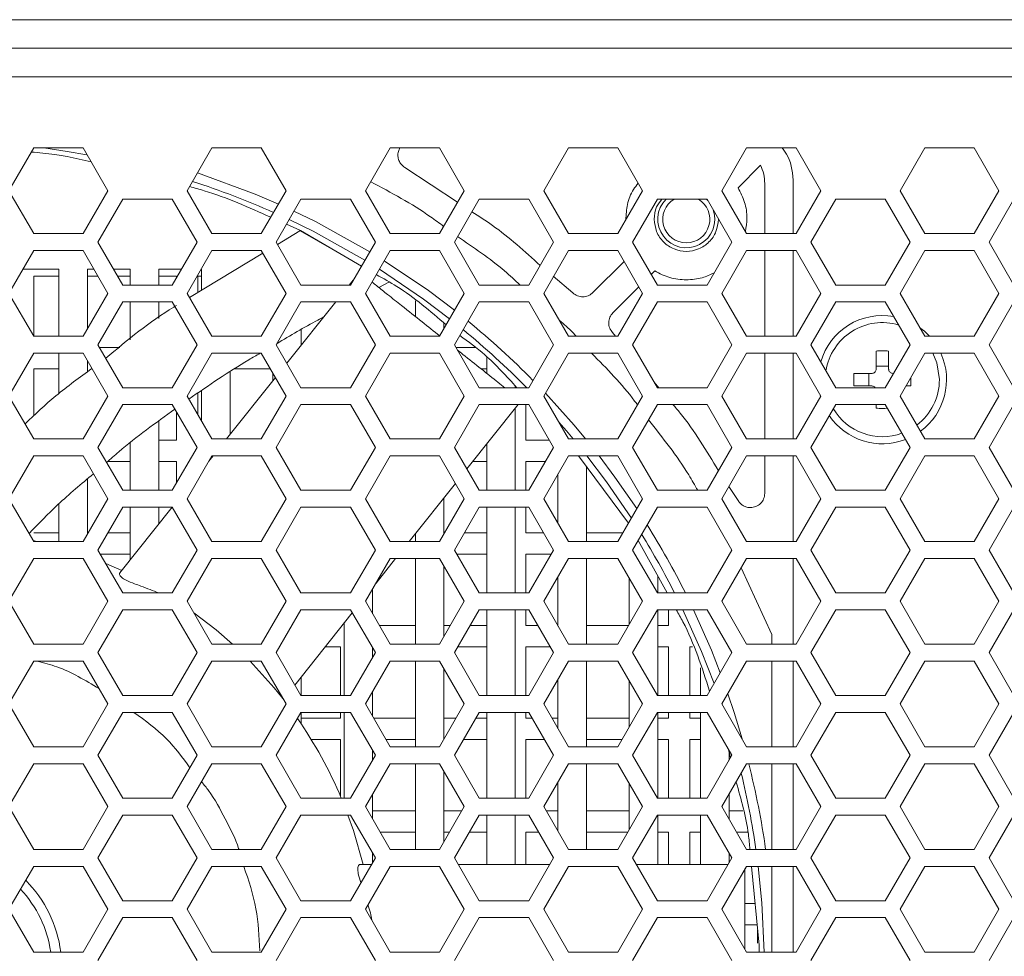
# Model space of a CAD drawing. Header units: millimetres. Extents: x -2516 to -1354, y 370 to 1898.
# Tile 18 of 53: x -1996 to -1927, y 798 to 864. Entities that reach past the tile are written whole.
import ezdxf

# ---------------------------------------------------------------- set-up
doc = ezdxf.new("R2010")
doc.units = ezdxf.units.MM

msp = doc.modelspace()

# ---------------------------------------------------------------- linework, layer by layer
at = {"color": 7, "linetype": 'Continuous', "lineweight": 5}
for p, q in [((-2249.691, 863.694), (-1603.691, 863.694)), ((-2249.691, 861.694), (-1603.691, 861.694)), ((-1603.691, 859.694), (-2249.691, 859.694)), ((-1994.959, 854.694), (-1996.691, 851.694)), ((-1991.494, 854.694), (-1994.959, 854.694)), ((-1989.762, 851.694), (-1991.494, 854.694)), ((-1982.459, 854.694), (-1984.191, 851.694)), ((-1978.994, 854.694), (-1982.459, 854.694)), ((-1977.262, 851.694), (-1978.994, 854.694)), ((-1969.959, 854.694), (-1971.691, 851.694)), ((-1966.494, 854.694), (-1969.959, 854.694)), ((-1964.762, 851.694), (-1966.494, 854.694)), ((-1957.459, 854.694), (-1959.191, 851.694)), ((-1953.994, 854.694), (-1957.459, 854.694)), ((-1952.262, 851.694), (-1953.994, 854.694)), ((-1944.959, 854.694), (-1946.691, 851.694)), ((-1941.494, 854.694), (-1944.959, 854.694)), ((-1939.762, 851.694), (-1941.494, 854.694)), ((-1932.459, 854.694), (-1934.191, 851.694)), ((-1928.994, 854.694), (-1932.459, 854.694)), ((-1927.262, 851.694), (-1928.994, 854.694)), ((-1945.563, 851.907), (-1943.983, 853.487)), ((-1965.23, 850.884), (-1968.923, 853.33)), ((-1943.691, 852.194), (-1943.691, 848.694)), ((-1941.691, 848.694), (-1941.691, 852.194)), ((-1996.691, 851.694), (-1994.959, 848.694)), ((-1991.494, 848.694), (-1989.762, 851.694)), ((-1984.191, 851.694), (-1982.459, 848.694)), ((-1978.994, 848.694), (-1977.262, 851.694)), ((-1971.691, 851.694), (-1969.959, 848.694)), ((-1966.494, 848.694), (-1964.762, 851.694)), ((-1959.191, 851.694), (-1957.459, 848.694)), ((-1953.994, 848.694), (-1952.262, 851.694)), ((-1946.691, 851.694), (-1944.959, 848.694)), ((-1941.494, 848.694), (-1939.762, 851.694)), ((-1934.191, 851.694), (-1932.459, 848.694)), ((-1928.994, 848.694), (-1927.262, 851.694)), ((-1988.716, 851.106), (-1990.455, 848.094)), ((-1985.237, 851.106), (-1988.716, 851.106)), ((-1983.498, 848.094), (-1985.237, 851.106)), ((-1976.216, 851.106), (-1977.955, 848.094)), ((-1972.737, 851.106), (-1976.216, 851.106)), ((-1970.998, 848.094), (-1972.737, 851.106)), ((-1963.716, 851.106), (-1965.455, 848.094)), ((-1960.237, 851.106), (-1963.716, 851.106)), ((-1958.498, 848.094), (-1960.237, 851.106)), ((-1951.216, 851.106), (-1952.955, 848.094)), ((-1947.737, 851.106), (-1951.216, 851.106)), ((-1947.775, 851.106), (-1947.675, 850.999)), ((-1945.998, 848.094), (-1947.737, 851.106)), ((-1938.716, 851.106), (-1940.455, 848.094)), ((-1935.237, 851.106), (-1938.716, 851.106)), ((-1933.498, 848.094), (-1935.237, 851.106)), ((-1926.216, 851.106), (-1927.955, 848.094)), ((-1977.225, 849.359), (-1976.256, 848.898)), ((-1994.959, 848.694), (-1991.494, 848.694)), ((-1982.459, 848.694), (-1978.994, 848.694)), ((-1976.283, 848.887), (-1977.862, 847.933)), ((-1976.273, 848.882), (-1972.641, 846.804)), ((-1976.266, 848.879), (-1976.267, 848.879)), ((-1971.968, 846.414), (-1976.256, 848.898)), ((-1969.959, 848.694), (-1966.494, 848.694)), ((-1957.459, 848.694), (-1953.994, 848.694)), ((-1944.959, 848.694), (-1941.494, 848.694)), ((-1932.459, 848.694), (-1928.994, 848.694)), ((-1990.455, 848.094), (-1988.716, 845.081)), ((-1985.237, 845.081), (-1983.498, 848.094)), ((-1977.955, 848.094), (-1976.216, 845.081)), ((-1972.737, 845.081), (-1970.998, 848.094)), ((-1965.455, 848.094), (-1963.716, 845.081)), ((-1960.237, 845.081), (-1958.498, 848.094)), ((-1952.955, 848.094), (-1951.216, 845.081)), ((-1947.737, 845.081), (-1945.998, 848.094)), ((-1940.455, 848.094), (-1938.716, 845.081)), ((-1935.237, 845.081), (-1933.498, 848.094)), ((-1927.955, 848.094), (-1926.216, 845.081)), ((-1994.959, 847.494), (-1996.691, 844.494)), ((-1991.494, 847.494), (-1994.959, 847.494)), ((-1989.762, 844.494), (-1991.494, 847.494)), ((-1982.459, 847.494), (-1984.191, 844.494)), ((-1978.89, 847.312), (-1984.026, 844.21)), ((-1978.994, 847.494), (-1982.459, 847.494)), ((-1977.262, 844.494), (-1978.994, 847.494)), ((-1969.959, 847.494), (-1971.691, 844.494)), ((-1966.494, 847.494), (-1969.959, 847.494)), ((-1964.762, 844.494), (-1966.494, 847.494)), ((-1957.459, 847.494), (-1959.191, 844.494)), ((-1953.994, 847.494), (-1957.459, 847.494)), ((-1952.262, 844.494), (-1953.994, 847.494)), ((-1944.959, 847.494), (-1946.691, 844.494)), ((-1941.494, 847.494), (-1944.959, 847.494)), ((-1943.691, 847.494), (-1943.691, 841.494)), ((-1941.691, 841.494), (-1941.691, 847.494)), ((-1939.762, 844.494), (-1941.494, 847.494)), ((-1932.459, 847.494), (-1934.191, 844.494)), ((-1928.994, 847.494), (-1932.459, 847.494)), ((-1927.262, 844.494), (-1928.994, 847.494)), ((-1953.559, 846.74), (-1955.75, 844.548)), ((-1995.709, 846.194), (-1993.191, 846.194)), ((-1993.191, 846.194), (-1993.191, 841.494)), ((-1991.191, 846.194), (-1990.744, 846.194)), ((-1991.191, 842.02), (-1991.191, 846.194)), ((-1989.358, 846.194), (-1988.191, 846.194)), ((-1988.191, 846.194), (-1988.191, 845.081)), ((-1986.191, 846.194), (-1984.595, 846.194)), ((-1986.191, 845.081), (-1986.191, 846.194)), ((-1983.209, 846.194), (-1983.191, 846.194)), ((-1983.191, 846.194), (-1983.191, 844.714)), ((-1951.645, 845.825), (-1951.404, 846.066)), ((-1994.941, 845.694), (-1993.191, 845.694)), ((-1994.941, 841.494), (-1994.941, 845.694)), ((-1991.191, 845.694), (-1990.455, 845.694)), ((-1989.07, 845.694), (-1988.191, 845.694)), ((-1986.191, 845.694), (-1984.941, 845.694)), ((-1984.941, 845.694), (-1984.941, 845.595)), ((-1983.441, 845.694), (-1983.191, 845.694)), ((-1983.441, 844.563), (-1983.441, 845.694)), ((-1972.467, 845.549), (-1972.839, 845.081)), ((-1970.744, 844.902), (-1970.004, 845.295)), ((-1957.143, 844.527), (-1958.532, 845.694)), ((-1996.691, 844.494), (-1994.959, 841.494)), ((-1991.494, 841.494), (-1989.762, 844.494)), ((-1988.716, 845.081), (-1985.237, 845.081)), ((-1984.191, 844.494), (-1982.459, 841.494)), ((-1978.994, 841.494), (-1977.262, 844.494)), ((-1976.216, 845.081), (-1972.737, 845.081)), ((-1971.691, 844.494), (-1969.959, 841.494)), ((-1966.494, 841.494), (-1964.762, 844.494)), ((-1963.716, 845.081), (-1960.237, 845.081)), ((-1959.191, 844.494), (-1957.459, 841.494)), ((-1954.336, 843.134), (-1952.524, 844.946)), ((-1953.994, 841.494), (-1952.262, 844.494)), ((-1951.216, 845.081), (-1947.737, 845.081)), ((-1946.691, 844.494), (-1944.959, 841.494)), ((-1941.494, 841.494), (-1939.762, 844.494)), ((-1938.716, 845.081), (-1935.237, 845.081)), ((-1934.191, 844.494), (-1932.459, 841.494)), ((-1928.994, 841.494), (-1927.262, 844.494)), ((-1988.716, 843.906), (-1990.455, 840.894)), ((-1985.237, 843.906), (-1988.716, 843.906)), ((-1988.191, 843.906), (-1988.191, 841.236)), ((-1986.191, 842.744), (-1986.191, 843.906)), ((-1983.498, 840.894), (-1985.237, 843.906)), ((-1976.216, 843.906), (-1977.955, 840.894)), ((-1973.774, 843.906), (-1977.206, 839.595)), ((-1972.737, 843.906), (-1976.216, 843.906)), ((-1970.998, 840.894), (-1972.737, 843.906)), ((-1968.191, 843.968), (-1968.191, 842.87)), ((-1963.716, 843.906), (-1965.455, 840.894)), ((-1960.237, 843.906), (-1963.716, 843.906)), ((-1958.498, 840.894), (-1960.237, 843.906)), ((-1951.216, 843.906), (-1952.955, 840.894)), ((-1947.737, 843.906), (-1951.216, 843.906)), ((-1945.998, 840.894), (-1947.737, 843.906)), ((-1938.716, 843.906), (-1940.455, 840.894)), ((-1935.237, 843.906), (-1938.716, 843.906)), ((-1933.498, 840.894), (-1935.237, 843.906)), ((-1926.216, 843.906), (-1927.955, 840.894)), ((-1976.191, 840.871), (-1976.191, 841.958)), ((-1966.191, 842.02), (-1966.191, 842.413)), ((-1954.158, 841.504), (-1954.357, 841.742)), ((-1994.959, 841.494), (-1991.494, 841.494)), ((-1982.459, 841.494), (-1978.994, 841.494)), ((-1969.959, 841.494), (-1966.494, 841.494)), ((-1957.459, 841.494), (-1953.994, 841.494)), ((-1944.959, 841.494), (-1941.494, 841.494)), ((-1932.459, 841.494), (-1928.994, 841.494)), ((-1990.455, 840.894), (-1988.716, 837.881)), ((-1988.91, 840.694), (-1990.34, 840.694)), ((-1985.237, 837.881), (-1983.498, 840.894)), ((-1977.955, 840.894), (-1976.216, 837.881)), ((-1972.737, 837.881), (-1970.998, 840.894)), ((-1965.455, 840.894), (-1963.716, 837.881)), ((-1963.979, 840.694), (-1965.34, 840.694)), ((-1960.237, 837.881), (-1958.498, 840.894)), ((-1952.955, 840.894), (-1951.216, 837.881)), ((-1947.737, 837.881), (-1945.998, 840.894)), ((-1940.455, 840.894), (-1938.716, 837.881)), ((-1935.881, 839.184), (-1935.881, 840.451)), ((-1935.237, 837.881), (-1933.498, 840.894)), ((-1935.001, 839.184), (-1935.001, 840.451)), ((-1927.955, 840.894), (-1926.216, 837.881)), ((-1994.959, 840.294), (-1996.691, 837.294)), ((-1991.494, 840.294), (-1994.959, 840.294)), ((-1993.191, 840.294), (-1993.191, 837.467)), ((-1989.762, 837.294), (-1991.494, 840.294)), ((-1991.191, 838.975), (-1991.191, 839.767)), ((-1982.459, 840.294), (-1984.191, 837.294)), ((-1978.994, 840.294), (-1982.459, 840.294)), ((-1977.262, 837.294), (-1978.994, 840.294)), ((-1969.959, 840.294), (-1971.691, 837.294)), ((-1966.494, 840.294), (-1969.959, 840.294)), ((-1964.762, 837.294), (-1966.494, 840.294)), ((-1963.191, 840.049), (-1963.191, 838.89)), ((-1957.459, 840.294), (-1959.191, 837.294)), ((-1953.994, 840.294), (-1957.459, 840.294)), ((-1952.262, 837.294), (-1953.994, 840.294)), ((-1944.959, 840.294), (-1946.691, 837.294)), ((-1941.494, 840.294), (-1944.959, 840.294)), ((-1943.691, 840.294), (-1943.691, 834.294)), ((-1941.691, 834.294), (-1941.691, 840.294)), ((-1939.762, 837.294), (-1941.494, 840.294)), ((-1932.459, 840.294), (-1934.191, 837.294)), ((-1928.994, 840.294), (-1932.459, 840.294)), ((-1927.262, 837.294), (-1928.994, 840.294)), ((-1994.941, 839.194), (-1993.191, 839.194)), ((-1994.941, 835.912), (-1994.941, 839.194)), ((-1981.191, 834.589), (-1981.191, 838.972)), ((-1980.853, 839.194), (-1978.359, 839.194)), ((-1963.572, 839.194), (-1963.191, 839.194)), ((-1935.881, 839.391), (-1935.001, 839.391)), ((-1978.009, 838.586), (-1981.425, 834.294)), ((-1978.191, 838.901), (-1978.191, 838.358)), ((-1936.181, 838.884), (-1937.448, 838.884)), ((-1937.448, 838.884), (-1937.448, 838.004)), ((-1936.388, 838.004), (-1936.388, 838.884)), ((-1933.433, 838.004), (-1933.433, 838.606)), ((-1988.716, 837.881), (-1985.237, 837.881)), ((-1983.191, 837.659), (-1983.191, 835.562)), ((-1976.216, 837.881), (-1972.737, 837.881)), ((-1963.716, 837.881), (-1960.237, 837.881)), ((-1961.191, 837.881), (-1961.191, 838.004)), ((-1951.116, 837.881), (-1951.436, 838.263)), ((-1951.216, 837.881), (-1947.737, 837.881)), ((-1938.716, 837.881), (-1935.237, 837.881)), ((-1937.448, 838.004), (-1936.181, 838.004)), ((-1933.781, 838.004), (-1933.433, 838.004)), ((-1996.691, 837.294), (-1994.959, 834.294)), ((-1991.494, 834.294), (-1989.762, 837.294)), ((-1984.191, 837.294), (-1982.459, 834.294)), ((-1983.441, 835.995), (-1983.441, 837.495)), ((-1978.994, 834.294), (-1977.262, 837.294)), ((-1971.691, 837.294), (-1969.959, 834.294)), ((-1966.494, 834.294), (-1964.762, 837.294)), ((-1959.191, 837.294), (-1957.459, 834.294)), ((-1953.994, 834.294), (-1952.262, 837.294)), ((-1946.691, 837.294), (-1944.959, 834.294)), ((-1941.494, 834.294), (-1939.762, 837.294)), ((-1939.782, 837.26), (-1939.814, 837.383)), ((-1934.191, 837.294), (-1932.459, 834.294)), ((-1928.994, 834.294), (-1927.262, 837.294)), ((-1988.716, 836.706), (-1990.455, 833.694)), ((-1985.237, 836.706), (-1988.716, 836.706)), ((-1983.498, 833.694), (-1985.237, 836.706)), ((-1976.216, 836.706), (-1977.955, 833.694)), ((-1972.737, 836.706), (-1976.216, 836.706)), ((-1970.998, 833.694), (-1972.737, 836.706)), ((-1963.716, 836.706), (-1965.455, 833.694)), ((-1964.581, 832.179), (-1960.977, 836.706)), ((-1960.237, 836.706), (-1963.716, 836.706)), ((-1961.191, 830.681), (-1961.191, 836.438)), ((-1960.441, 834.194), (-1960.441, 836.706)), ((-1958.498, 833.694), (-1960.237, 836.706)), ((-1951.216, 836.706), (-1952.955, 833.694)), ((-1947.737, 836.706), (-1951.216, 836.706)), ((-1945.998, 833.694), (-1947.737, 836.706)), ((-1938.716, 836.706), (-1940.455, 833.694)), ((-1935.237, 836.706), (-1938.716, 836.706)), ((-1935.881, 836.706), (-1935.881, 836.436)), ((-1933.498, 833.694), (-1935.237, 836.706)), ((-1926.216, 836.706), (-1927.955, 833.694)), ((-1986.191, 830.681), (-1986.191, 835.515)), ((-1984.941, 836.193), (-1984.941, 834.194)), ((-1994.959, 834.294), (-1991.494, 834.294)), ((-1984.941, 834.194), (-1986.191, 834.194)), ((-1982.459, 834.294), (-1978.994, 834.294)), ((-1969.959, 834.294), (-1966.494, 834.294)), ((-1958.786, 834.194), (-1960.441, 834.194)), ((-1957.459, 834.294), (-1953.994, 834.294)), ((-1944.959, 834.294), (-1941.494, 834.294)), ((-1932.459, 834.294), (-1928.994, 834.294)), ((-1990.455, 833.694), (-1988.716, 830.681)), ((-1988.191, 833.993), (-1988.191, 830.681)), ((-1985.237, 830.681), (-1983.498, 833.694)), ((-1977.955, 833.694), (-1976.216, 830.681)), ((-1972.737, 830.681), (-1970.998, 833.694)), ((-1965.455, 833.694), (-1963.716, 830.681)), ((-1963.191, 833.925), (-1963.191, 830.681)), ((-1960.237, 830.681), (-1958.498, 833.694)), ((-1952.955, 833.694), (-1951.216, 830.681)), ((-1947.737, 830.681), (-1945.998, 833.694)), ((-1940.455, 833.694), (-1938.716, 830.681)), ((-1935.237, 830.681), (-1933.498, 833.694)), ((-1927.955, 833.694), (-1926.216, 830.681)), ((-1994.959, 833.094), (-1996.691, 830.094)), ((-1991.494, 833.094), (-1994.959, 833.094)), ((-1989.762, 830.094), (-1991.494, 833.094)), ((-1982.459, 833.094), (-1984.191, 830.094)), ((-1982.381, 833.094), (-1982.664, 832.737)), ((-1978.994, 833.094), (-1982.459, 833.094)), ((-1977.262, 830.094), (-1978.994, 833.094)), ((-1969.959, 833.094), (-1971.691, 830.094)), ((-1966.494, 833.094), (-1969.959, 833.094)), ((-1964.762, 830.094), (-1966.494, 833.094)), ((-1957.459, 833.094), (-1959.191, 830.094)), ((-1953.994, 833.094), (-1957.459, 833.094)), ((-1953.249, 828.386), (-1956.742, 833.094)), ((-1952.262, 830.094), (-1953.994, 833.094)), ((-1944.959, 833.094), (-1946.691, 830.094)), ((-1941.494, 833.094), (-1944.959, 833.094)), ((-1943.691, 833.094), (-1943.691, 830.465)), ((-1941.691, 827.094), (-1941.691, 833.094)), ((-1939.762, 830.094), (-1941.494, 833.094)), ((-1932.459, 833.094), (-1934.191, 830.094)), ((-1928.994, 833.094), (-1932.459, 833.094)), ((-1927.262, 830.094), (-1928.994, 833.094)), ((-1989.786, 832.694), (-1988.191, 832.694)), ((-1986.191, 832.694), (-1984.941, 832.694)), ((-1984.941, 832.694), (-1984.941, 831.195)), ((-1964.171, 832.694), (-1963.191, 832.694)), ((-1960.441, 832.694), (-1959.075, 832.694)), ((-1960.441, 830.681), (-1960.441, 832.694)), ((-1956.191, 827.094), (-1956.191, 832.35)), ((-1991.191, 827.62), (-1991.191, 831.473)), ((-1958.191, 831.826), (-1958.191, 828.362)), ((-1988.716, 830.681), (-1985.237, 830.681)), ((-1976.216, 830.681), (-1972.737, 830.681)), ((-1968.628, 827.094), (-1965.384, 831.17)), ((-1963.716, 830.681), (-1960.237, 830.681)), ((-1951.216, 830.681), (-1947.737, 830.681)), ((-1945.554, 829.961), (-1946.202, 830.94)), ((-1938.716, 830.681), (-1935.237, 830.681)), ((-1996.691, 830.094), (-1994.959, 827.094)), ((-1991.494, 827.094), (-1989.762, 830.094)), ((-1984.191, 830.094), (-1982.459, 827.094)), ((-1978.994, 827.094), (-1977.262, 830.094)), ((-1971.691, 830.094), (-1969.959, 827.094)), ((-1966.494, 827.094), (-1964.762, 830.094)), ((-1966.191, 827.62), (-1966.191, 830.156)), ((-1959.191, 830.094), (-1957.459, 827.094)), ((-1953.994, 827.094), (-1952.262, 830.094)), ((-1946.691, 830.094), (-1944.959, 827.094)), ((-1941.494, 827.094), (-1939.762, 830.094)), ((-1934.191, 830.094), (-1932.459, 827.094)), ((-1928.994, 827.094), (-1927.262, 830.094)), ((-1993.191, 829.734), (-1993.191, 827.094)), ((-1988.716, 829.506), (-1990.455, 826.494)), ((-1985.237, 829.506), (-1988.914, 824.886)), ((-1985.237, 829.506), (-1988.716, 829.506)), ((-1988.191, 829.506), (-1988.191, 825.794)), ((-1986.191, 828.307), (-1986.191, 829.506)), ((-1983.498, 826.494), (-1985.237, 829.506)), ((-1976.216, 829.506), (-1977.955, 826.494)), ((-1972.737, 829.506), (-1976.216, 829.506)), ((-1970.998, 826.494), (-1972.737, 829.506)), ((-1963.716, 829.506), (-1965.455, 826.494)), ((-1960.237, 829.506), (-1963.716, 829.506)), ((-1963.191, 829.506), (-1963.191, 823.481)), ((-1961.191, 823.481), (-1961.191, 829.506)), ((-1960.441, 827.694), (-1960.441, 829.506)), ((-1958.498, 826.494), (-1960.237, 829.506)), ((-1951.216, 829.506), (-1952.955, 826.494)), ((-1947.737, 829.506), (-1951.216, 829.506)), ((-1945.998, 826.494), (-1947.737, 829.506)), ((-1938.716, 829.506), (-1940.455, 826.494)), ((-1935.237, 829.506), (-1938.716, 829.506)), ((-1933.498, 826.494), (-1935.237, 829.506)), ((-1926.216, 829.506), (-1927.955, 826.494)), ((-1993.191, 827.694), (-1994.941, 827.694)), ((-1991.148, 827.694), (-1991.191, 827.694)), ((-1988.191, 827.694), (-1989.762, 827.694)), ((-1968.191, 827.643), (-1968.191, 827.094)), ((-1966.148, 827.694), (-1966.191, 827.694)), ((-1963.191, 827.694), (-1964.762, 827.694)), ((-1959.191, 827.694), (-1960.441, 827.694)), ((-1953.648, 827.694), (-1956.191, 827.694)), ((-1994.994, 827.154), (-1994.728, 827.094)), ((-1994.959, 827.094), (-1991.494, 827.094)), ((-1982.459, 827.094), (-1978.994, 827.094)), ((-1969.959, 827.094), (-1966.494, 827.094)), ((-1957.459, 827.094), (-1953.994, 827.094)), ((-1950.539, 823.481), (-1952.566, 827.168)), ((-1944.959, 827.094), (-1941.494, 827.094)), ((-1932.459, 827.094), (-1928.994, 827.094)), ((-1994.959, 825.894), (-1996.691, 822.894)), ((-1991.494, 825.894), (-1994.959, 825.894)), ((-1989.762, 822.894), (-1991.494, 825.894)), ((-1990.455, 826.494), (-1988.716, 823.481)), ((-1990.282, 826.194), (-1988.191, 826.194)), ((-1985.237, 823.481), (-1983.498, 826.494)), ((-1982.459, 825.894), (-1984.191, 822.894)), ((-1978.994, 825.894), (-1982.459, 825.894)), ((-1977.262, 822.894), (-1978.994, 825.894)), ((-1977.955, 826.494), (-1976.216, 823.481)), ((-1972.737, 823.481), (-1970.998, 826.494)), ((-1969.959, 825.894), (-1971.691, 822.894)), ((-1970.95, 824.177), (-1969.583, 825.894)), ((-1966.494, 825.894), (-1969.959, 825.894)), ((-1968.191, 825.894), (-1968.191, 819.894)), ((-1964.762, 822.894), (-1966.494, 825.894)), ((-1965.455, 826.494), (-1963.716, 823.481)), ((-1965.282, 826.194), (-1963.191, 826.194)), ((-1960.441, 826.194), (-1958.671, 826.194)), ((-1960.441, 823.481), (-1960.441, 826.194)), ((-1960.237, 823.481), (-1958.498, 826.494)), ((-1957.459, 825.894), (-1959.191, 822.894)), ((-1953.994, 825.894), (-1957.459, 825.894)), ((-1956.191, 819.894), (-1956.191, 825.894)), ((-1952.262, 822.894), (-1953.994, 825.894)), ((-1952.955, 826.494), (-1951.216, 823.481)), ((-1947.737, 823.481), (-1945.998, 826.494)), ((-1944.959, 825.894), (-1946.691, 822.894)), ((-1941.494, 825.894), (-1944.959, 825.894)), ((-1941.691, 819.894), (-1941.691, 825.894)), ((-1939.762, 822.894), (-1941.494, 825.894)), ((-1940.455, 826.494), (-1938.716, 823.481)), ((-1935.237, 823.481), (-1933.498, 826.494)), ((-1932.459, 825.894), (-1934.191, 822.894)), ((-1928.994, 825.894), (-1932.459, 825.894)), ((-1927.262, 822.894), (-1928.994, 825.894)), ((-1927.955, 826.494), (-1926.216, 823.481)), ((-1989.905, 825.542), (-1988.784, 825.049)), ((-1966.191, 820.42), (-1966.191, 825.367)), ((-1945.332, 825.246), (-1943.191, 820.576)), ((-1958.191, 824.626), (-1958.191, 821.162)), ((-1953.191, 824.501), (-1953.191, 821.286)), ((-1951.191, 823.481), (-1951.191, 824.667)), ((-1988.716, 823.481), (-1985.237, 823.481)), ((-1976.216, 823.481), (-1972.737, 823.481)), ((-1971.191, 822.028), (-1971.191, 823.76)), ((-1963.716, 823.481), (-1960.237, 823.481)), ((-1951.216, 823.481), (-1947.737, 823.481)), ((-1938.716, 823.481), (-1935.237, 823.481)), ((-1996.691, 822.894), (-1994.959, 819.894)), ((-1991.494, 819.894), (-1989.762, 822.894)), ((-1984.191, 822.894), (-1982.459, 819.894)), ((-1978.994, 819.894), (-1977.262, 822.894)), ((-1971.691, 822.894), (-1969.959, 819.894)), ((-1966.494, 819.894), (-1964.762, 822.894)), ((-1959.191, 822.894), (-1957.459, 819.894)), ((-1953.994, 819.894), (-1952.262, 822.894)), ((-1946.691, 822.894), (-1944.959, 819.894)), ((-1941.494, 819.894), (-1939.762, 822.894)), ((-1934.191, 822.894), (-1932.459, 819.894)), ((-1928.994, 819.894), (-1927.262, 822.894)), ((-1988.716, 822.306), (-1990.455, 819.294)), ((-1985.237, 822.306), (-1988.716, 822.306)), ((-1983.498, 819.294), (-1985.237, 822.306)), ((-1976.216, 822.306), (-1977.955, 819.294)), ((-1976.644, 817.023), (-1972.612, 822.089)), ((-1972.737, 822.306), (-1976.216, 822.306)), ((-1970.998, 819.294), (-1972.737, 822.306)), ((-1963.716, 822.306), (-1965.455, 819.294)), ((-1960.237, 822.306), (-1963.716, 822.306)), ((-1963.191, 822.306), (-1963.191, 816.281)), ((-1961.191, 816.281), (-1961.191, 822.306)), ((-1960.441, 821.194), (-1960.441, 822.306)), ((-1958.498, 819.294), (-1960.237, 822.306)), ((-1951.216, 822.306), (-1952.955, 819.294)), ((-1947.737, 822.306), (-1951.216, 822.306)), ((-1951.191, 816.281), (-1951.191, 822.306)), ((-1950.441, 822.306), (-1950.441, 821.194)), ((-1945.998, 819.294), (-1947.737, 822.306)), ((-1938.716, 822.306), (-1940.455, 819.294)), ((-1935.237, 822.306), (-1938.716, 822.306)), ((-1933.498, 819.294), (-1935.237, 822.306)), ((-1926.216, 822.306), (-1927.955, 819.294)), ((-1973.191, 821.362), (-1973.191, 816.281)), ((-1968.191, 821.194), (-1970.709, 821.194)), ((-1965.744, 821.194), (-1966.191, 821.194)), ((-1963.191, 821.194), (-1964.358, 821.194)), ((-1959.595, 821.194), (-1960.441, 821.194)), ((-1958.191, 821.194), (-1958.209, 821.194)), ((-1953.244, 821.194), (-1956.191, 821.194)), ((-1950.441, 821.194), (-1951.191, 821.194)), ((-1943.191, 820.576), (-1943.191, 819.894)), ((-1994.959, 819.894), (-1991.494, 819.894)), ((-1982.459, 819.894), (-1978.994, 819.894)), ((-1974.518, 819.694), (-1973.441, 819.694)), ((-1973.441, 819.694), (-1973.441, 816.281)), ((-1969.959, 819.894), (-1966.494, 819.894)), ((-1965.224, 819.694), (-1963.191, 819.694)), ((-1960.441, 819.694), (-1958.729, 819.694)), ((-1960.441, 816.281), (-1960.441, 819.694)), ((-1957.459, 819.894), (-1953.994, 819.894)), ((-1951.191, 819.694), (-1950.441, 819.694)), ((-1950.441, 819.694), (-1950.441, 816.281)), ((-1948.941, 819.694), (-1948.749, 819.694)), ((-1948.941, 816.281), (-1948.941, 819.694)), ((-1944.959, 819.894), (-1941.494, 819.894)), ((-1932.459, 819.894), (-1928.994, 819.894)), ((-1990.455, 819.294), (-1988.716, 816.281)), ((-1985.237, 816.281), (-1983.498, 819.294)), ((-1977.955, 819.294), (-1976.216, 816.281)), ((-1972.737, 816.281), (-1970.998, 819.294)), ((-1971.191, 818.96), (-1971.191, 819.628)), ((-1965.455, 819.294), (-1963.716, 816.281)), ((-1960.237, 816.281), (-1958.498, 819.294)), ((-1952.955, 819.294), (-1951.216, 816.281)), ((-1947.737, 816.281), (-1945.998, 819.294)), ((-1940.455, 819.294), (-1938.716, 816.281)), ((-1935.237, 816.281), (-1933.498, 819.294)), ((-1927.955, 819.294), (-1926.216, 816.281)), ((-1994.959, 818.694), (-1996.691, 815.694)), ((-1991.494, 818.694), (-1994.959, 818.694)), ((-1989.762, 815.694), (-1991.494, 818.694)), ((-1982.459, 818.694), (-1984.191, 815.694)), ((-1978.994, 818.694), (-1982.459, 818.694)), ((-1977.262, 815.694), (-1978.994, 818.694)), ((-1969.959, 818.694), (-1971.691, 815.694)), ((-1966.494, 818.694), (-1969.959, 818.694)), ((-1968.191, 818.694), (-1968.191, 812.694)), ((-1964.762, 815.694), (-1966.494, 818.694)), ((-1957.459, 818.694), (-1959.191, 815.694)), ((-1953.994, 818.694), (-1957.459, 818.694)), ((-1956.191, 812.694), (-1956.191, 818.694)), ((-1952.262, 815.694), (-1953.994, 818.694)), ((-1944.959, 818.694), (-1946.691, 815.694)), ((-1941.494, 818.694), (-1944.959, 818.694)), ((-1943.191, 818.694), (-1943.191, 812.694)), ((-1941.691, 812.694), (-1941.691, 818.694)), ((-1939.762, 815.694), (-1941.494, 818.694)), ((-1932.459, 818.694), (-1934.191, 815.694)), ((-1928.994, 818.694), (-1932.459, 818.694)), ((-1927.262, 815.694), (-1928.994, 818.694)), ((-1976.191, 816.281), (-1976.191, 817.592)), ((-1966.191, 813.22), (-1966.191, 818.167)), ((-1948.191, 818.24), (-1948.191, 816.281)), ((-1958.191, 817.426), (-1958.191, 813.962)), ((-1953.191, 817.301), (-1953.191, 814.086)), ((-1988.716, 816.281), (-1985.237, 816.281)), ((-1976.216, 816.281), (-1972.737, 816.281)), ((-1971.191, 814.828), (-1971.191, 816.56)), ((-1963.716, 816.281), (-1960.237, 816.281)), ((-1951.216, 816.281), (-1947.737, 816.281)), ((-1938.716, 816.281), (-1935.237, 816.281)), ((-1996.691, 815.694), (-1994.959, 812.694)), ((-1991.494, 812.694), (-1989.762, 815.694)), ((-1984.191, 815.694), (-1982.459, 812.694)), ((-1978.994, 812.694), (-1977.262, 815.694)), ((-1971.691, 815.694), (-1969.959, 812.694)), ((-1966.494, 812.694), (-1964.762, 815.694)), ((-1959.191, 815.694), (-1957.459, 812.694)), ((-1953.994, 812.694), (-1952.262, 815.694)), ((-1946.691, 815.694), (-1944.959, 812.694)), ((-1941.494, 812.694), (-1939.762, 815.694)), ((-1934.191, 815.694), (-1932.459, 812.694)), ((-1928.994, 812.694), (-1927.262, 815.694)), ((-1988.716, 815.106), (-1990.455, 812.094)), ((-1985.237, 815.106), (-1988.716, 815.106)), ((-1983.498, 812.094), (-1985.237, 815.106)), ((-1976.216, 815.106), (-1977.955, 812.094)), ((-1972.737, 815.106), (-1976.216, 815.106)), ((-1976.191, 814.289), (-1976.191, 815.106)), ((-1973.441, 815.106), (-1973.441, 814.694)), ((-1973.191, 815.106), (-1973.191, 809.081)), ((-1970.998, 812.094), (-1972.737, 815.106)), ((-1963.716, 815.106), (-1965.455, 812.094)), ((-1960.237, 815.106), (-1963.716, 815.106)), ((-1963.191, 815.106), (-1963.191, 809.081)), ((-1961.191, 809.081), (-1961.191, 815.106)), ((-1960.441, 814.694), (-1960.441, 815.106)), ((-1958.498, 812.094), (-1960.237, 815.106)), ((-1951.216, 815.106), (-1952.955, 812.094)), ((-1947.737, 815.106), (-1951.216, 815.106)), ((-1951.191, 809.081), (-1951.191, 815.106)), ((-1950.441, 815.106), (-1950.441, 814.694)), ((-1948.941, 814.694), (-1948.941, 815.106)), ((-1948.191, 815.106), (-1948.191, 809.081)), ((-1945.998, 812.094), (-1947.737, 815.106)), ((-1938.716, 815.106), (-1940.455, 812.094)), ((-1935.237, 815.106), (-1938.716, 815.106)), ((-1933.498, 812.094), (-1935.237, 815.106)), ((-1926.216, 815.106), (-1927.955, 812.094)), ((-1973.441, 814.694), (-1976.191, 814.694)), ((-1968.191, 814.694), (-1971.113, 814.694)), ((-1965.34, 814.694), (-1966.191, 814.694)), ((-1963.191, 814.694), (-1963.954, 814.694)), ((-1959.999, 814.694), (-1960.441, 814.694)), ((-1958.191, 814.694), (-1958.613, 814.694)), ((-1953.191, 814.694), (-1956.191, 814.694)), ((-1950.441, 814.694), (-1951.191, 814.694)), ((-1948.191, 814.694), (-1948.941, 814.694)), ((-1975.49, 813.194), (-1973.441, 813.194)), ((-1973.441, 813.194), (-1973.441, 809.212)), ((-1970.247, 813.194), (-1968.191, 813.194)), ((-1964.82, 813.194), (-1963.191, 813.194)), ((-1960.441, 813.194), (-1959.133, 813.194)), ((-1960.441, 809.081), (-1960.441, 813.194)), ((-1956.191, 813.194), (-1953.706, 813.194)), ((-1951.191, 813.194), (-1950.441, 813.194)), ((-1950.441, 813.194), (-1950.441, 809.081)), ((-1948.941, 813.194), (-1948.191, 813.194)), ((-1948.941, 809.081), (-1948.941, 813.194)), ((-1994.959, 812.694), (-1991.494, 812.694)), ((-1990.455, 812.094), (-1988.716, 809.081)), ((-1985.237, 809.081), (-1983.498, 812.094)), ((-1982.459, 812.694), (-1978.994, 812.694)), ((-1977.955, 812.094), (-1976.216, 809.081)), ((-1972.737, 809.081), (-1970.998, 812.094)), ((-1971.191, 811.76), (-1971.191, 812.428)), ((-1969.959, 812.694), (-1966.494, 812.694)), ((-1965.455, 812.094), (-1963.716, 809.081)), ((-1960.237, 809.081), (-1958.498, 812.094)), ((-1957.459, 812.694), (-1953.994, 812.694)), ((-1952.955, 812.094), (-1951.216, 809.081)), ((-1947.737, 809.081), (-1945.998, 812.094)), ((-1946.097, 811.922), (-1946.234, 812.503)), ((-1946.191, 811.76), (-1946.191, 812.319)), ((-1944.959, 812.694), (-1941.494, 812.694)), ((-1940.455, 812.094), (-1938.716, 809.081)), ((-1935.237, 809.081), (-1933.498, 812.094)), ((-1932.459, 812.694), (-1928.994, 812.694)), ((-1927.955, 812.094), (-1926.216, 809.081)), ((-1994.959, 811.494), (-1996.691, 808.494)), ((-1991.494, 811.494), (-1994.959, 811.494)), ((-1989.762, 808.494), (-1991.494, 811.494)), ((-1982.459, 811.494), (-1984.191, 808.494)), ((-1978.994, 811.494), (-1982.459, 811.494)), ((-1977.262, 808.494), (-1978.994, 811.494)), ((-1969.959, 811.494), (-1971.691, 808.494)), ((-1966.494, 811.494), (-1969.959, 811.494)), ((-1968.191, 811.494), (-1968.191, 805.494)), ((-1964.762, 808.494), (-1966.494, 811.494)), ((-1957.459, 811.494), (-1959.191, 808.494)), ((-1953.994, 811.494), (-1957.459, 811.494)), ((-1956.191, 805.494), (-1956.191, 811.494)), ((-1952.262, 808.494), (-1953.994, 811.494)), ((-1944.959, 811.494), (-1946.691, 808.494)), ((-1941.494, 811.494), (-1944.959, 811.494)), ((-1943.191, 811.494), (-1943.191, 805.494)), ((-1941.691, 805.494), (-1941.691, 811.494)), ((-1939.762, 808.494), (-1941.494, 811.494)), ((-1932.459, 811.494), (-1934.191, 808.494)), ((-1928.994, 811.494), (-1932.459, 811.494)), ((-1927.262, 808.494), (-1928.994, 811.494)), ((-1966.191, 806.02), (-1966.191, 810.967)), ((-1958.191, 810.226), (-1958.191, 806.762)), ((-1953.191, 810.101), (-1953.191, 806.886)), ((-1971.191, 807.628), (-1971.191, 809.36)), ((-1946.191, 807.628), (-1946.191, 809.36)), ((-1988.716, 809.081), (-1985.237, 809.081)), ((-1976.216, 809.081), (-1972.737, 809.081)), ((-1963.716, 809.081), (-1960.237, 809.081)), ((-1951.216, 809.081), (-1947.737, 809.081)), ((-1938.716, 809.081), (-1935.237, 809.081)), ((-1996.691, 808.494), (-1994.959, 805.494)), ((-1991.494, 805.494), (-1989.762, 808.494)), ((-1988.716, 807.906), (-1990.455, 804.894)), ((-1985.237, 807.906), (-1988.716, 807.906)), ((-1983.498, 804.894), (-1985.237, 807.906)), ((-1984.191, 808.494), (-1982.459, 805.494)), ((-1978.994, 805.494), (-1977.262, 808.494)), ((-1976.216, 807.906), (-1977.955, 804.894)), ((-1972.737, 807.906), (-1976.216, 807.906)), ((-1970.998, 804.894), (-1972.737, 807.906)), ((-1971.691, 808.494), (-1969.959, 805.494)), ((-1968.191, 808.194), (-1971.191, 808.194)), ((-1966.494, 805.494), (-1964.762, 808.494)), ((-1964.936, 808.194), (-1966.191, 808.194)), ((-1963.716, 807.906), (-1965.455, 804.894)), ((-1960.237, 807.906), (-1963.716, 807.906)), ((-1963.191, 807.906), (-1963.191, 804.442)), ((-1961.191, 804.442), (-1961.191, 807.906)), ((-1958.498, 804.894), (-1960.237, 807.906)), ((-1959.191, 808.494), (-1957.459, 805.494)), ((-1958.191, 808.194), (-1959.017, 808.194)), ((-1953.191, 808.194), (-1956.191, 808.194)), ((-1953.994, 805.494), (-1952.262, 808.494)), ((-1951.216, 807.906), (-1952.955, 804.894)), ((-1947.737, 807.906), (-1951.216, 807.906)), ((-1951.191, 804.442), (-1951.191, 807.906)), ((-1948.191, 807.906), (-1948.191, 804.442)), ((-1945.998, 804.894), (-1947.737, 807.906)), ((-1946.691, 808.494), (-1944.959, 805.494)), ((-1945.22, 808.194), (-1946.191, 808.194)), ((-1941.494, 805.494), (-1939.762, 808.494)), ((-1938.716, 807.906), (-1940.455, 804.894)), ((-1935.237, 807.906), (-1938.716, 807.906)), ((-1933.498, 804.894), (-1935.237, 807.906)), ((-1934.191, 808.494), (-1932.459, 805.494)), ((-1928.994, 805.494), (-1927.262, 808.494)), ((-1926.216, 807.906), (-1927.955, 804.894)), ((-1970.651, 806.694), (-1968.191, 806.694)), ((-1966.191, 806.694), (-1965.802, 806.694)), ((-1964.416, 806.694), (-1963.191, 806.694)), ((-1960.441, 806.694), (-1959.537, 806.694)), ((-1960.441, 804.442), (-1960.441, 806.694)), ((-1956.191, 806.694), (-1953.302, 806.694)), ((-1951.191, 806.694), (-1950.441, 806.694)), ((-1950.441, 806.694), (-1950.441, 804.442)), ((-1948.941, 806.694), (-1948.191, 806.694)), ((-1948.941, 804.442), (-1948.941, 806.694)), ((-1945.651, 806.694), (-1944.867, 806.694)), ((-1994.959, 805.494), (-1991.494, 805.494)), ((-1982.459, 805.494), (-1978.994, 805.494)), ((-1971.191, 804.56), (-1971.191, 805.228)), ((-1969.959, 805.494), (-1966.494, 805.494)), ((-1957.459, 805.494), (-1953.994, 805.494)), ((-1946.191, 804.56), (-1946.191, 805.228)), ((-1944.959, 805.494), (-1941.494, 805.494)), ((-1932.459, 805.494), (-1928.994, 805.494)), ((-1990.455, 804.894), (-1988.716, 801.881)), ((-1985.237, 801.881), (-1983.498, 804.894)), ((-1977.955, 804.894), (-1976.216, 801.881)), ((-1972.737, 801.881), (-1970.998, 804.894)), ((-1971.259, 804.442), (-1972.067, 804.442)), ((-1965.455, 804.894), (-1963.716, 801.881)), ((-1958.759, 804.442), (-1965.194, 804.442)), ((-1960.237, 801.881), (-1958.498, 804.894)), ((-1952.955, 804.894), (-1951.216, 801.881)), ((-1946.259, 804.442), (-1952.694, 804.442)), ((-1947.737, 801.881), (-1945.998, 804.894)), ((-1940.455, 804.894), (-1938.716, 801.881)), ((-1935.237, 801.881), (-1933.498, 804.894)), ((-1927.955, 804.894), (-1926.216, 801.881)), ((-1994.959, 804.294), (-1996.691, 801.294)), ((-1991.494, 804.294), (-1994.959, 804.294)), ((-1989.762, 801.294), (-1991.494, 804.294)), ((-1982.459, 804.294), (-1984.191, 801.294)), ((-1978.994, 804.294), (-1982.459, 804.294)), ((-1977.262, 801.294), (-1978.994, 804.294)), ((-1969.959, 804.294), (-1971.691, 801.294)), ((-1966.494, 804.294), (-1969.959, 804.294)), ((-1964.762, 801.294), (-1966.494, 804.294)), ((-1957.459, 804.294), (-1959.191, 801.294)), ((-1953.994, 804.294), (-1957.459, 804.294)), ((-1952.262, 801.294), (-1953.994, 804.294)), ((-1944.959, 804.294), (-1946.691, 801.294)), ((-1941.494, 804.294), (-1944.959, 804.294)), ((-1944.091, 798.772), (-1944.618, 804.294)), ((-1943.191, 804.294), (-1943.191, 798.294)), ((-1941.691, 798.294), (-1941.691, 804.294)), ((-1939.762, 801.294), (-1941.494, 804.294)), ((-1932.459, 804.294), (-1934.191, 801.294)), ((-1928.994, 804.294), (-1932.459, 804.294)), ((-1927.262, 801.294), (-1928.994, 804.294)), ((-1988.716, 801.881), (-1985.237, 801.881)), ((-1976.216, 801.881), (-1972.737, 801.881)), ((-1963.716, 801.881), (-1960.237, 801.881)), ((-1951.216, 801.881), (-1947.737, 801.881)), ((-1944.37, 801.694), (-1945.091, 801.694)), ((-1938.716, 801.881), (-1935.237, 801.881)), ((-1996.691, 801.294), (-1994.959, 798.294)), ((-1991.494, 798.294), (-1989.762, 801.294)), ((-1984.191, 801.294), (-1982.459, 798.294)), ((-1978.994, 798.294), (-1977.262, 801.294)), ((-1971.691, 801.294), (-1969.959, 798.294)), ((-1966.494, 798.294), (-1964.762, 801.294)), ((-1959.191, 801.294), (-1957.459, 798.294)), ((-1953.994, 798.294), (-1952.262, 801.294)), ((-1946.691, 801.294), (-1944.959, 798.294)), ((-1941.494, 798.294), (-1939.762, 801.294)), ((-1934.191, 801.294), (-1932.459, 798.294)), ((-1928.994, 798.294), (-1927.262, 801.294)), ((-1988.716, 800.706), (-1990.455, 797.694)), ((-1985.237, 800.706), (-1988.716, 800.706)), ((-1983.498, 797.694), (-1985.237, 800.706)), ((-1976.216, 800.706), (-1977.955, 797.694)), ((-1972.737, 800.706), (-1976.216, 800.706)), ((-1970.998, 797.694), (-1972.737, 800.706)), ((-1963.716, 800.706), (-1965.455, 797.694)), ((-1960.237, 800.706), (-1963.716, 800.706)), ((-1958.498, 797.694), (-1960.237, 800.706)), ((-1951.216, 800.706), (-1952.955, 797.694)), ((-1947.737, 800.706), (-1951.216, 800.706)), ((-1945.998, 797.694), (-1947.737, 800.706)), ((-1938.716, 800.706), (-1940.455, 797.694)), ((-1935.237, 800.706), (-1938.716, 800.706)), ((-1933.498, 797.694), (-1935.237, 800.706)), ((-1926.216, 800.706), (-1927.955, 797.694)), ((-1945.091, 800.194), (-1944.226, 800.194)), ((-1944.191, 799.819), (-1944.191, 798.916)), ((-1994.959, 798.294), (-1991.494, 798.294)), ((-1982.459, 798.294), (-1978.994, 798.294)), ((-1969.959, 798.294), (-1966.494, 798.294)), ((-1957.459, 798.294), (-1953.994, 798.294)), ((-1944.959, 798.294), (-1941.494, 798.294)), ((-1944.091, 798.294), (-1944.091, 798.772)), ((-1932.459, 798.294), (-1928.994, 798.294))]:
    msp.add_line(p, q, dxfattribs=at)
at = {"color": 8, "linetype": 'Continuous', "lineweight": 5, "flags": 128}
for points in [[(-1994.254, 854.694), (-1992.621, 854.459), (-1991.221, 854.22)], [(-1977.8, 850.762), (-1979.426, 851.458), (-1983.468, 852.945)], [(-1971.39, 847.415), (-1975.202, 849.526), (-1976.705, 850.26)], [(-1977.043, 849.673), (-1975.369, 848.853), (-1971.727, 846.83)], [(-1965.446, 843.309), (-1967.278, 844.692), (-1970.368, 846.784)], [(-1970.706, 846.199), (-1967.611, 844.1), (-1965.787, 842.719)], [(-1956.26, 834.294), (-1957.064, 835.257), (-1959.074, 837.495)], [(-1958.129, 835.456), (-1957.603, 834.848), (-1957.136, 834.294)], [(-1956.163, 833.094), (-1954.785, 831.273), (-1953.044, 828.739)], [(-1952.666, 829.395), (-1954.192, 831.606), (-1955.306, 833.094)], [(-1949.432, 822.306), (-1948.125, 819.381), (-1947.247, 817.13)], [(-1946.809, 817.889), (-1947.426, 819.458), (-1948.684, 822.306)], [(-1945.274, 813.24), (-1945.835, 815.095), (-1946.275, 816.414)], [(-1944.148, 804.294), (-1943.89, 801.743), (-1943.722, 798.294)]]:
    msp.add_lwpolyline(points, dxfattribs=at)
at = {"color": 7, "linetype": 'Continuous', "lineweight": 5, "flags": 128}
for points in [[(-1932.802, 842.089), (-1932.494, 841.845), (-1932.132, 841.494)], [(-1931.894, 840.294), (-1931.618, 839.623), (-1931.441, 838.444)], [(-1983.726, 822.089), (-1982.165, 820.884), (-1981.022, 819.894)], [(-1979.776, 818.694), (-1978.089, 816.827), (-1977.48, 816.071)], [(-1972.92, 807.906), (-1972.536, 806.811), (-1971.859, 804.442)]]:
    msp.add_lwpolyline(points, dxfattribs=at)
at = {"color": 8, "linetype": 'Continuous', "lineweight": 5}
for radius, start, end in [(57.979, 66.03389, 72.04048), (58.654, 44.62015, 50.6485), (57.979, 44.56845, 50.53859), (58.654, 26.62667, 31.97829), (57.979, 26.9617, 31.62258), (58.654, 8.13508, 14.11104), (57.979, 8.23048, 13.6076)]:
    msp.add_arc((-2001.691, 797.194), radius, start, end, dxfattribs=at)
at = {"color": 7, "linetype": 'Continuous', "lineweight": 5}
for centre, radius, start, end in [((-1949.191, 849.694), 2, 135.06296, 19.27502), ((-1949.191, 849.694), 1.65, 121.11223, 58.88777), ((-1935.441, 838.444), 4.5, 79.75044, 163.85544), ((-1935.441, 838.444), 4, 73.37429, 171.20992), ((-1935.441, 838.444), 4.5, 306.47587, 24.27465), ((-1935.441, 838.444), 4, 307.28951, 0), ((-1935.441, 838.444), 4, 210.5314, 290.0309), ((-1935.441, 838.444), 4.5, 214.06917, 291.14805), ((-2001.691, 797.194), 30.7, 22.781, 34.72981), ((-2001.691, 797.194), 8.7, 7.26374, 44.80627), ((-2001.691, 797.194), 8, 7.90321, 43.4402)]:
    msp.add_arc(centre, radius, start, end, dxfattribs=at)
for points, knots in [([(-1990.939, 853.731), (-1992.058, 853.981), (-1993.442, 854.29), (-1994.855, 854.386), (-1995.126, 854.405)], [0, 0, 0, 0, 0.808105, 1, 1, 1, 1]), ([(-1968.923, 853.33), (-1969.012, 853.394), (-1969.189, 853.522), (-1969.361, 853.809), (-1969.433, 854.129), (-1969.41, 854.442), (-1969.317, 854.616), (-1969.275, 854.694)], [0, 0, 0, 0, 0.208022, 0.416043, 0.624063, 0.832081, 1, 1, 1, 1]), ([(-1941.691, 852.194), (-1941.731, 852.867), (-1941.787, 853.784), (-1942.321, 854.503), (-1942.463, 854.694)], [0, 0, 0, 0, 0.734422, 1, 1, 1, 1]), ([(-1943.983, 853.487), (-1943.899, 853.279), (-1943.729, 852.865), (-1943.703, 852.417), (-1943.691, 852.194)], [0, 0, 0, 0, 0.5, 1, 1, 1, 1]), ([(-1971.324, 852.329), (-1969.888, 851.563), (-1968.117, 850.618), (-1966.511, 849.42), (-1966.207, 849.192)], [0, 0, 0, 0, 0.810143, 1, 1, 1, 1]), ([(-1952.564, 852.217), (-1952.681, 852.073), (-1953.033, 851.637), (-1953.362, 850.753), (-1953.411, 850.022), (-1953.434, 849.664)], [0, 0, 0, 0, 0.201299, 0.609301, 1, 1, 1, 1]), ([(-1978.337, 849.833), (-1979.869, 850.521), (-1981.723, 851.355), (-1983.678, 851.898), (-1984.018, 851.992)], [0, 0, 0, 0, 0.825869, 1, 1, 1, 1]), ([(-1945.047, 848.847), (-1944.997, 849.154), (-1944.885, 849.832), (-1945.055, 850.903), (-1945.393, 851.572), (-1945.563, 851.907)], [0, 0, 0, 0, 0.292909, 0.646455, 1, 1, 1, 1]), ([(-1951.441, 849.694), (-1951.414, 849.993), (-1951.366, 850.519), (-1951.041, 850.93), (-1950.901, 851.106)], [0, 0, 0, 0, 0.569572, 1, 1, 1, 1]), ([(-1959.442, 846.458), (-1960.52, 847.44), (-1962.027, 848.813), (-1963.741, 849.908), (-1964.228, 850.22)], [0, 0, 0, 0, 0.715705, 1, 1, 1, 1]), ([(-1946.941, 849.694), (-1946.974, 849.399), (-1947.042, 848.81), (-1947.562, 848.061), (-1948.306, 847.561), (-1949.191, 847.385), (-1950.075, 847.561), (-1950.819, 848.061), (-1951.339, 848.81), (-1951.407, 849.399), (-1951.441, 849.694)], [0, 0, 0, 0, 0.125, 0.25, 0.375, 0.5, 0.625, 0.75, 0.875, 1, 1, 1, 1]), ([(-1965.232, 848.48), (-1964.103, 847.716), (-1962.564, 846.676), (-1961.205, 845.416), (-1960.844, 845.081)], [0, 0, 0, 0, 0.734318, 1, 1, 1, 1]), ([(-1951.404, 846.066), (-1951.057, 845.886), (-1950.362, 845.526), (-1949.581, 845.471), (-1949.191, 845.444)], [0, 0, 0, 0, 0.5, 1, 1, 1, 1]), ([(-1949.191, 845.444), (-1948.813, 845.467), (-1948.128, 845.509), (-1947.514, 845.809), (-1947.239, 845.944)], [0, 0, 0, 0, 0.55219, 1, 1, 1, 1]), ([(-1966.484, 841.512), (-1966.891, 841.836), (-1967.738, 842.509), (-1968.96, 843.482), (-1970.039, 844.341), (-1970.737, 844.897), (-1971.127, 845.207), (-1971.231, 845.29)], [0, 0, 0, 0, 0.293502, 0.610232, 0.803131, 0.947801, 1, 1, 1, 1]), ([(-1966.034, 842.291), (-1967.146, 843.247), (-1968.681, 844.565), (-1970.444, 845.543), (-1970.929, 845.812)], [0, 0, 0, 0, 0.724941, 1, 1, 1, 1]), ([(-1956.457, 844.256), (-1956.52, 844.259), (-1956.646, 844.266), (-1956.828, 844.321), (-1956.998, 844.405), (-1957.094, 844.487), (-1957.143, 844.527)], [0, 0, 0, 0, 0.250001, 0.500002, 0.750001, 1, 1, 1, 1]), ([(-1955.75, 844.548), (-1955.799, 844.505), (-1955.897, 844.417), (-1956.072, 844.327), (-1956.261, 844.267), (-1956.392, 844.259), (-1956.457, 844.256)], [0, 0, 0, 0, 0.249996, 0.499997, 0.75, 1, 1, 1, 1]), ([(-1984.941, 843.657), (-1985.005, 843.618), (-1986.777, 842.553), (-1988.371, 841.224), (-1989.906, 839.943)], [0, 0, 0, 0, 0.0364518, 1, 1, 1, 1]), ([(-1954.357, 841.742), (-1954.435, 841.845), (-1954.59, 842.052), (-1954.651, 842.443), (-1954.578, 842.831), (-1954.417, 843.033), (-1954.336, 843.134)], [0, 0, 0, 0, 0.249998, 0.499997, 0.750001, 1, 1, 1, 1]), ([(-1977.914, 840.966), (-1976.96, 841.534), (-1975.874, 842.182), (-1974.756, 842.772), (-1974.62, 842.844)], [0, 0, 0, 0, 0.8784023, 1, 1, 1, 1]), ([(-1958.1, 842.605), (-1957.769, 842.33), (-1957.351, 841.983), (-1956.993, 841.577), (-1956.919, 841.494)], [0, 0, 0, 0, 0.794463, 1, 1, 1, 1]), ([(-1961.071, 837.881), (-1961.792, 838.68), (-1963.012, 840.031), (-1964.478, 841.108), (-1965.078, 841.548)], [0, 0, 0, 0, 0.59091, 1, 1, 1, 1]), ([(-1961.923, 837.881), (-1962.078, 838.004), (-1962.568, 838.395), (-1963.568, 839.191), (-1964.522, 839.95), (-1965.112, 840.42), (-1965.24, 840.522)], [0, 0, 0, 0, 0.169115, 0.535534, 0.899261, 1, 1, 1, 1]), ([(-1984.069, 837.083), (-1982.691, 838.037), (-1981.063, 839.164), (-1979.344, 840.143), (-1979.08, 840.294)], [0, 0, 0, 0, 0.846408, 1, 1, 1, 1]), ([(-1955.837, 840.294), (-1954.774, 839.223), (-1953.632, 838.073), (-1952.684, 836.766), (-1952.619, 836.677)], [0, 0, 0, 0, 0.931544, 1, 1, 1, 1]), ([(-1990.872, 839.215), (-1991.731, 838.599), (-1993.383, 837.414), (-1994.858, 836.015), (-1995.565, 835.345)], [0, 0, 0, 0, 0.520442, 1, 1, 1, 1]), ([(-1935.881, 839.184), (-1935.884, 839.15), (-1935.89, 839.083), (-1935.941, 838.994), (-1936.017, 838.926), (-1936.101, 838.889), (-1936.157, 838.885), (-1936.181, 838.884)], [0, 0, 0, 0, 0.213616, 0.427298, 0.639461, 0.850961, 1, 1, 1, 1]), ([(-1934.701, 838.884), (-1934.734, 838.887), (-1934.801, 838.894), (-1934.891, 838.945), (-1934.958, 839.02), (-1934.995, 839.104), (-1934.999, 839.16), (-1935.001, 839.184)], [0, 0, 0, 0, 0.213612, 0.427289, 0.639457, 0.850961, 1, 1, 1, 1]), ([(-1936.181, 838.004), (-1936.147, 838), (-1936.081, 837.994), (-1935.996, 837.948), (-1935.958, 837.901), (-1935.942, 837.881)], [0, 0, 0, 0, 0.360844, 0.721809, 1, 1, 1, 1]), ([(-1989.847, 832.64), (-1989.564, 832.889), (-1988.041, 834.229), (-1986.392, 835.416), (-1985.05, 836.382)], [0, 0, 0, 0, 0.18563, 1, 1, 1, 1]), ([(-1946.943, 832.057), (-1947.772, 833.452), (-1948.737, 835.075), (-1949.958, 836.506), (-1950.129, 836.706)], [0, 0, 0, 0, 0.859928, 1, 1, 1, 1]), ([(-1935.881, 836.436), (-1935.734, 836.432), (-1935.467, 836.425), (-1935.2, 836.432), (-1935.08, 836.435)], [0, 0, 0, 0, 0.549844, 1, 1, 1, 1]), ([(-1951.844, 835.618), (-1950.849, 834.367), (-1949.593, 832.788), (-1948.594, 831.042), (-1948.388, 830.681)], [0, 0, 0, 0, 0.79316, 1, 1, 1, 1]), ([(-1995.28, 827.65), (-1994.617, 828.336), (-1993.19, 829.815), (-1991.614, 831.133), (-1990.77, 831.838)], [0, 0, 0, 0, 0.464542, 1, 1, 1, 1]), ([(-1943.691, 830.465), (-1943.706, 830.334), (-1943.736, 830.072), (-1943.967, 829.742), (-1944.297, 829.51), (-1944.56, 829.48), (-1944.691, 829.465)], [0, 0, 0, 0, 0.25, 0.499999, 0.75, 1, 1, 1, 1]), ([(-1944.691, 829.465), (-1944.778, 829.472), (-1944.951, 829.485), (-1945.193, 829.59), (-1945.406, 829.746), (-1945.505, 829.889), (-1945.554, 829.961)], [0, 0, 0, 0, 0.25, 0.500002, 0.750001, 1, 1, 1, 1]), ([(-1986.183, 823.481), (-1986.587, 823.64), (-1987.121, 823.849), (-1987.923, 824.134), (-1988.352, 824.305), (-1988.656, 824.476), (-1988.803, 824.583), (-1988.905, 824.692), (-1988.956, 824.808), (-1988.926, 824.853), (-1988.908, 824.881)], [0, 0, 0, 0, 0.393874, 0.521066, 0.681352, 0.73505, 0.780106, 0.830678, 0.896647, 1, 1, 1, 1]), ([(-1947.558, 816.592), (-1948.091, 818.257), (-1948.723, 820.23), (-1949.735, 822.026), (-1949.893, 822.306)], [0, 0, 0, 0, 0.844154, 1, 1, 1, 1]), ([(-1944.733, 805.494), (-1944.762, 805.848), (-1944.891, 807.454), (-1945.343, 809.007), (-1945.696, 810.217)], [0, 0, 0, 0, 0.220753, 1, 1, 1, 1]), ([(-1972.013, 803.134), (-1972.017, 803.145), (-1972.084, 803.345), (-1972.171, 803.642), (-1972.227, 803.986), (-1972.235, 804.167), (-1972.213, 804.314), (-1972.154, 804.427), (-1972.1, 804.431), (-1972.067, 804.434)], [0, 0, 0, 0, 0.018155, 0.346753, 0.456838, 0.549201, 0.652879, 0.788121, 1, 1, 1, 1]), ([(-1945.091, 798.522), (-1945.091, 798.625), (-1945.091, 799.295), (-1945.091, 800.415), (-1945.091, 801.788), (-1945.091, 802.689), (-1945.091, 803.297), (-1945.091, 803.644), (-1945.091, 803.937), (-1945.091, 804.086), (-1945.091, 804.154)], [0, 0, 0, 0, 0.0656395, 0.428561, 0.6495928, 0.8153616, 0.8773776, 0.9269134, 0.9664788, 1, 1, 1, 1]), ([(-1971.254, 800.537), (-1971.276, 800.703), (-1971.321, 801.034), (-1971.452, 801.407), (-1971.517, 801.594)], [0, 0, 0, 0, 0.497983, 1, 1, 1, 1])]:
    msp.add_open_spline(points, degree=3, knots=knots, dxfattribs=at)
msp.add_open_spline([(-1935.001, 840.451), (-1935.147, 840.455), (-1935.441, 840.463), (-1935.734, 840.455), (-1935.881, 840.451)], degree=3, dxfattribs=at)
at = {"color": 8, "linetype": 'Continuous', "lineweight": 5}
for points, knots in [([(-1994.704, 818.694), (-1994.243, 818.576), (-1992.704, 818.182), (-1991.34, 817.352), (-1990.385, 816.772)], [0, 0, 0, 0, 0.300174, 1, 1, 1, 1]), ([(-1987.931, 815.106), (-1987.129, 814.524), (-1985.62, 813.429), (-1984.516, 811.928), (-1983.999, 811.226)], [0, 0, 0, 0, 0.531554, 1, 1, 1, 1]), ([(-1983.189, 810.229), (-1983.018, 810.027), (-1982.353, 809.242), (-1981.552, 807.628), (-1980.789, 806.266), (-1980.574, 805.512), (-1980.568, 805.494)], [0, 0, 0, 0, 0.145419, 0.567323, 0.989323, 1, 1, 1, 1]), ([(-1980.223, 804.294), (-1979.89, 803.313), (-1979.238, 801.395), (-1979.145, 799.372), (-1979.1, 798.383)], [0, 0, 0, 0, 0.511266, 1, 1, 1, 1])]:
    msp.add_open_spline(points, degree=3, knots=knots, dxfattribs=at)

doc.saveas('drawing.dxf')
